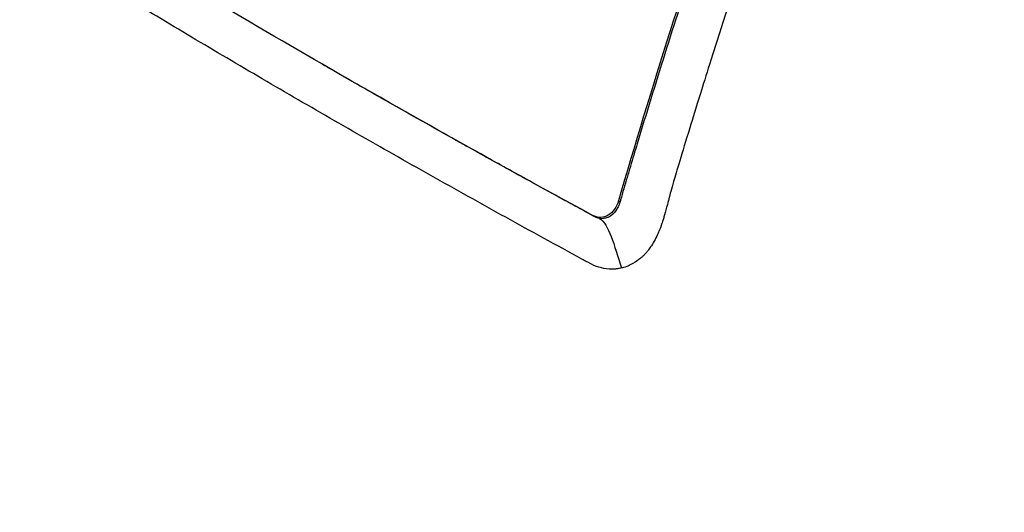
# Model space of a CAD drawing. Header units: millimetres. Extents: x 0 to 5219, y 0 to 2970.
# Tile 222 of 237: x 3288 to 3311, y 1935 to 1947. Entities that reach past the tile are written whole.
import ezdxf

# ---------------------------------------------------------------- set-up
doc = ezdxf.new("R2010")
doc.units = ezdxf.units.MM
doc.header["$LTSCALE"] = 0.2
doc.layers.add('01_Object Line', color=4, linetype='Continuous')

# ---------------------------------------------------------------- blocks, each defined once
blk = doc.blocks.new('A$Ccee225a8')
for p, q in [((-175.02, 636.281), (-174.969, 636.252)), ((-174.966, 636.25), (-174.969, 636.252)), ((-168.08, 633.078), (-168.042, 633.056)), ((-168.69, 632.738), (-168.639, 632.708))]:
    blk.add_line(p, q)
for points, knots in [([(-163.709, 667.284), (-163.81, 667.342), (-164.15, 667.533), (-164.789, 667.866), (-165.061, 668.002), (-165.875, 668.39), (-166.421, 668.627), (-168.059, 669.274), (-169.16, 669.622), (-170.976, 670.074), (-171.726, 670.23), (-172.888, 670.413), (-173.309, 670.468), (-174.852, 670.627), (-175.97, 670.662), (-178.528, 670.556), (-179.988, 670.357), (-182.229, 669.808), (-183.032, 669.56), (-187.686, 667.828), (-190.79, 665.437), (-194.461, 661.446), (-195.682, 659.789), (-198.339, 655.315), (-200.38, 651.052), (-202.025, 641.931), (-202.278, 638.746), (-202.19, 632.279), (-201.848, 629.002), (-201.208, 625.774)], [-11.591769, -11.591769, -11.591769, -11.591769, -11.369233, -11.369233, -11.2055, -11.2055, -10.879051, -10.879051, -10.229253, -10.229253, -9.808886, -9.808886, -9.569695, -9.569695, -8.931682, -8.931682, -8.097781, -8.097781, -7.622133, -7.622133, -5.29353, -5.29353, -3.945591, -3.945591, -1.974095, -1.974095, -0.987299, -0.987299, -0.000001, -0.000001, -0.000001, -0.000001]), ([(-164.228, 664.434), (-164.254, 664.449), (-164.274, 664.46), (-164.319, 664.486), (-164.342, 664.499), (-164.41, 664.537), (-164.456, 664.563), (-164.593, 664.639), (-164.685, 664.689), (-164.966, 664.841), (-165.155, 664.939), (-165.766, 665.246), (-166.186, 665.441), (-167.835, 666.15), (-169.094, 666.569), (-172.038, 667.307), (-173.747, 667.544), (-177.854, 667.658), (-180.238, 667.337), (-186.28, 665.457), (-189.404, 663.34), (-195.055, 657.653), (-197.172, 653.844), (-199.891, 646.802), (-200.749, 643.018), (-201.49, 635.028), (-201.36, 630.888), (-200.725, 626.728)], [-6.407087, -6.407087, -6.407087, -6.407087, -6.401237, -6.401237, -6.39525, -6.39525, -6.383254, -6.383254, -6.359103, -6.359103, -6.309555, -6.309555, -6.200269, -6.200269, -5.881807, -5.881807, -5.449682, -5.449682, -4.832371, -4.832371, -3.815475, -3.815475, -2.514487, -2.514487, -1.264317, -1.264317, -0.000001, -0.000001, -0.000001, -0.000001]), ([(-163.709, 667.284), (-163.541, 667.187), (-163.09, 666.927), (-162.059, 666.25), (-161.652, 665.967), (-160.98, 665.476), (-160.713, 665.273), (-159.394, 664.245), (-158.357, 663.341), (-156.688, 661.723), (-156.034, 661.045), (-154.549, 659.4), (-153.731, 658.41), (-151.897, 655.992), (-150.91, 654.53), (-148.767, 650.957), (-147.663, 648.791), (-146.445, 645.93), (-146.199, 645.322), (-145.846, 644.402), (-145.732, 644.095), (-145.509, 643.481), (-145.4, 643.174), (-145.239, 642.705), (-145.186, 642.546), (-145.027, 642.069), (-144.926, 641.756), (-144.729, 641.129), (-144.635, 640.819), (-144.497, 640.351), (-144.452, 640.196), (-144.36, 639.874), (-144.314, 639.709), (-144.224, 639.381), (-144.179, 639.217), (-144.048, 638.721), (-143.961, 638.384), (-143.804, 637.75), (-143.73, 637.439), (-143.588, 636.82), (-143.521, 636.514), (-143.325, 635.585), (-143.205, 634.96), (-142.979, 633.675), (-142.874, 633.005), (-142.701, 631.761), (-142.631, 631.187), (-142.55, 630.422), (-142.534, 630.262), (-142.456, 629.458), (-142.406, 628.819), (-142.348, 627.86), (-142.331, 627.539), (-142.304, 626.905), (-142.294, 626.588), (-142.278, 625.955), (-142.273, 625.644), (-142.27, 625.171), (-142.27, 625.011), (-142.271, 624.7), (-142.272, 624.549), (-142.275, 624.236), (-142.278, 624.079), (-142.287, 623.634), (-142.295, 623.331), (-142.393, 620.736), (-142.633, 618.481), (-143.061, 616.097), (-143.098, 615.896), (-143.176, 615.494), (-143.215, 615.298), (-143.295, 614.914), (-143.335, 614.725), (-143.417, 614.354), (-143.459, 614.172), (-143.543, 613.815), (-143.586, 613.637), (-143.712, 613.13), (-143.799, 612.794), (-144.063, 611.831), (-144.252, 611.205), (-144.529, 610.352), (-144.617, 610.089), (-144.751, 609.705), (-144.794, 609.583), (-144.923, 609.224), (-145.01, 608.989), (-145.183, 608.536), (-145.267, 608.321), (-145.516, 607.701), (-145.685, 607.302), (-146.165, 606.219), (-146.489, 605.547), (-147.085, 604.401), (-147.351, 603.92), (-148.039, 602.744), (-148.473, 602.062), (-149.154, 601.078), (-149.386, 600.757), (-149.742, 600.284), (-149.862, 600.128), (-150.044, 599.897), (-150.105, 599.821), (-150.196, 599.706), (-150.227, 599.668), (-150.273, 599.611), (-150.288, 599.592), (-150.319, 599.555), (-150.334, 599.536), (-150.35, 599.517)], [0.000492, 0.000492, 0.000492, 0.000492, 0.070477, 0.070477, 0.116784, 0.116784, 0.147598, 0.147598, 0.270163, 0.270163, 0.35129, 0.35129, 0.459378, 0.459378, 0.603543, 0.603543, 0.795477, 0.795477, 0.846759, 0.846759, 0.872247, 0.872247, 0.897546, 0.897546, 0.910816, 0.910816, 0.936058, 0.936058, 0.961053, 0.961053, 0.973407, 0.973407, 0.986612, 0.986612, 0.999925, 0.999925, 1.026343, 1.026343, 1.051465, 1.051465, 1.076258, 1.076258, 1.125243, 1.125243, 1.177878, 1.177878, 1.224985, 1.224985, 1.237745, 1.237745, 1.287061, 1.287061, 1.311764, 1.311764, 1.336615, 1.336615, 1.361333, 1.361333, 1.372959, 1.372959, 1.384222, 1.384222, 1.395507, 1.395507, 1.41867, 1.41867, 1.596072, 1.596072, 1.612752, 1.612752, 1.628768, 1.628768, 1.644172, 1.644172, 1.659003, 1.659003, 1.673475, 1.673475, 1.702106, 1.702106, 1.756638, 1.756638, 1.781274, 1.781274, 1.792708, 1.792708, 1.814679, 1.814679, 1.835454, 1.835454, 1.874477, 1.874477, 1.942807, 1.942807, 1.994085, 1.994085, 2.070998, 2.070998, 2.109452, 2.109452, 2.128666, 2.128666, 2.138273, 2.138273, 2.143077, 2.143077, 2.145479, 2.145479, 2.147874, 2.147874, 2.147874, 2.147874]), ([(-164.228, 664.434), (-164.188, 664.411), (-164.156, 664.392), (-164.085, 664.351), (-164.05, 664.33), (-163.943, 664.267), (-163.871, 664.225), (-163.655, 664.094), (-163.511, 664.005), (-163.064, 663.722), (-162.76, 663.521), (-161.717, 662.798), (-160.975, 662.228), (-158.675, 660.303), (-157.154, 658.789), (-155.406, 656.759), (-155.087, 656.375), (-154.007, 655.031), (-153.271, 654.033), (-152.132, 652.353), (-151.708, 651.694), (-150.764, 650.145), (-150.254, 649.247), (-149.343, 647.518), (-148.935, 646.693), (-148.342, 645.403), (-148.141, 644.949), (-146.966, 642.191), (-146.142, 639.797), (-145.163, 636.133), (-144.881, 634.908), (-144.403, 632.441), (-144.208, 631.199), (-143.911, 628.734), (-143.809, 627.512), (-143.69, 625.069), (-143.675, 623.848), (-143.824, 617.75), (-144.663, 613.097), (-146.546, 607.908), (-146.935, 606.96), (-147.994, 604.666), (-148.706, 603.359), (-149.883, 601.52), (-150.293, 600.928), (-151.148, 599.786), (-151.593, 599.237), (-152.054, 598.711)], [0.000001, 0.000001, 0.000001, 0.000001, 0.017289, 0.017289, 0.034993, 0.034993, 0.070506, 0.070506, 0.142461, 0.142461, 0.294734, 0.294734, 0.67969, 0.67969, 1.52071, 1.52071, 1.712137, 1.712137, 2.17847, 2.17847, 2.468632, 2.468632, 2.845677, 2.845677, 3.177241, 3.177241, 3.354712, 3.354712, 4.246918, 4.246918, 4.688059, 4.688059, 5.129475, 5.129475, 5.562211, 5.562211, 5.997516, 5.997516, 7.753462, 7.753462, 8.159608, 8.159608, 8.770872, 8.770872, 9.07783, 9.07783, 9.385555, 9.385555, 9.385555, 9.385555]), ([(-162.721, 648.759), (-163.731, 646.178), (-164.677, 643.597), (-166.469, 638.366), (-167.308, 635.72), (-168.08, 633.078)], [-1.719587, -1.719587, -1.719587, -1.719587, -0.870829, -0.870829, -0.000001, -0.000001, -0.000001, -0.000001]), ([(-165.608, 640.752), (-166.088, 639.343), (-166.549, 637.934), (-166.991, 636.527), (-167.212, 635.823), (-167.428, 635.119), (-167.64, 634.416), (-167.692, 634.24), (-167.745, 634.065), (-167.797, 633.889), (-167.81, 633.845), (-167.823, 633.801), (-167.836, 633.757), (-167.843, 633.735), (-167.849, 633.713), (-167.856, 633.691), (-167.862, 633.669), (-167.869, 633.647), (-167.875, 633.625), (-167.901, 633.538), (-167.927, 633.45), (-167.953, 633.362), (-167.979, 633.274), (-168.004, 633.186), (-168.03, 633.099), (-168.033, 633.088), (-168.036, 633.077), (-168.04, 633.066), (-168.04, 633.063), (-168.041, 633.059), (-168.042, 633.056)], [0, 0, 0, 0, 0.548701, 0.548701, 0.548701, 0.823051, 0.823051, 0.823051, 0.891639, 0.891639, 0.891639, 0.908786, 0.908786, 0.908786, 0.917359, 0.917359, 0.917359, 0.925933, 0.925933, 0.925933, 0.960226, 0.960226, 0.960226, 0.99452, 0.99452, 0.99452, 0.998807, 0.998807, 0.998807, 1, 1, 1, 1]), ([(-164.657, 640.203), (-165.102, 638.895), (-165.531, 637.586), (-165.943, 636.279), (-166.022, 636.028), (-166.093, 635.8), (-166.157, 635.597), (-166.26, 635.266), (-166.342, 634.999), (-166.405, 634.794), (-166.596, 634.178), (-166.72, 633.758), (-166.785, 633.534), (-166.81, 633.448), (-166.832, 633.369), (-166.853, 633.295), (-166.867, 633.245), (-166.876, 633.211), (-166.899, 633.123), (-166.912, 633.074), (-166.928, 633.015), (-166.945, 632.947), (-166.947, 632.941), (-166.948, 632.936), (-166.95, 632.931), (-166.972, 632.844), (-166.993, 632.768), (-167.012, 632.704), (-167.021, 632.672), (-167.029, 632.644), (-167.038, 632.618), (-167.042, 632.605), (-167.048, 632.586), (-167.056, 632.563), (-167.06, 632.552), (-167.064, 632.539), (-167.069, 632.526), (-167.072, 632.516), (-167.075, 632.506), (-167.079, 632.495), (-167.082, 632.487), (-167.085, 632.478), (-167.089, 632.469), (-167.094, 632.456), (-167.099, 632.442), (-167.104, 632.429), (-167.118, 632.393), (-167.133, 632.357), (-167.149, 632.32), (-167.167, 632.28), (-167.19, 632.228), (-167.222, 632.168), (-167.246, 632.123), (-167.274, 632.074), (-167.308, 632.022), (-167.33, 631.987), (-167.352, 631.957), (-167.372, 631.931), (-167.379, 631.921), (-167.387, 631.912), (-167.393, 631.904), (-167.401, 631.894), (-167.408, 631.886), (-167.415, 631.877), (-167.432, 631.857), (-167.447, 631.841), (-167.46, 631.827), (-167.48, 631.805), (-167.496, 631.79), (-167.505, 631.781), (-167.521, 631.765), (-167.538, 631.75), (-167.556, 631.735), (-167.609, 631.689), (-167.67, 631.645), (-167.738, 631.608), (-167.749, 631.602), (-167.759, 631.596), (-167.77, 631.591), (-167.813, 631.569), (-167.852, 631.552), (-167.885, 631.54), (-167.943, 631.519), (-167.984, 631.509), (-168.005, 631.504)], [-1, -1, -1, -1, -0.571429, -0.571429, -0.571429, -0.517013, -0.517013, -0.517013, -0.428571, -0.428571, -0.428571, -0.285714, -0.285714, -0.285714, -0.251318, -0.251318, -0.251318, -0.22809, -0.22809, -0.22809, -0.215245, -0.215245, -0.215245, -0.214286, -0.214286, -0.214286, -0.190326, -0.190326, -0.190326, -0.178571, -0.178571, -0.178571, -0.170079, -0.170079, -0.170079, -0.165897, -0.165897, -0.165897, -0.16301, -0.16301, -0.16301, -0.160714, -0.160714, -0.160714, -0.15572, -0.15572, -0.15572, -0.142857, -0.142857, -0.142857, -0.122369, -0.122369, -0.122369, -0.107143, -0.107143, -0.107143, -0.098661, -0.098661, -0.098661, -0.095602, -0.095602, -0.095602, -0.092244, -0.092244, -0.092244, -0.084114, -0.084114, -0.084114, -0.071429, -0.071429, -0.071429, -0.062578, -0.062578, -0.062578, -0.035714, -0.035714, -0.035714, -0.032876, -0.032876, -0.032876, -0.020946, -0.020946, -0.020946, 0, 0, 0, 0]), ([(-168.69, 632.738), (-170.862, 633.918), (-172.974, 635.1), (-175.02, 636.281), (-177.049, 637.452), (-179.012, 638.622), (-180.906, 639.789)], [0, 0, 0, 0, 0.502185, 0.502185, 0.502185, 1, 1, 1, 1]), ([(-175.056, 635.141), (-175.057, 635.142), (-175.058, 635.142), (-175.059, 635.143), (-175.625, 635.469), (-176.186, 635.796), (-176.741, 636.122), (-177.297, 636.449), (-177.848, 636.775), (-178.393, 637.101), (-178.939, 637.427), (-179.479, 637.753), (-180.014, 638.079), (-180.281, 638.242), (-180.547, 638.405), (-180.812, 638.567), (-180.845, 638.588), (-180.878, 638.608), (-180.911, 638.628), (-180.927, 638.638), (-180.944, 638.649), (-180.96, 638.659), (-180.977, 638.669), (-180.993, 638.679), (-181.01, 638.69), (-181.075, 638.733), (-181.137, 638.785), (-181.196, 638.845), (-181.255, 638.906), (-181.309, 638.973), (-181.359, 639.048), (-181.371, 639.067), (-181.383, 639.086), (-181.395, 639.105), (-181.401, 639.115), (-181.407, 639.125), (-181.412, 639.134)], [-0.8616263, -0.8616263, -0.8616263, -0.8616263, -0.861572, -0.861572, -0.861572, -0.826965, -0.826965, -0.826965, -0.7923494, -0.7923494, -0.7923494, -0.7577381, -0.7577381, -0.7577381, -0.7404325, -0.7404325, -0.7404325, -0.7382693, -0.7382693, -0.7382693, -0.7371877, -0.7371877, -0.7371877, -0.7361061, -0.7361061, -0.7361061, -0.7317796, -0.7317796, -0.7317796, -0.7274532, -0.7274532, -0.7274532, -0.7263716, -0.7263716, -0.7263716, -0.7258308, -0.7258308, -0.7258308, -0.7258308]), ([(-174.323, 635.88), (-174.53, 635.999), (-174.737, 636.117), (-174.942, 636.236), (-174.95, 636.241), (-174.958, 636.245), (-174.966, 636.25)], [0.44954814, 0.44954814, 0.44954814, 0.44954814, 0.50001116, 0.50001116, 0.50001116, 0.50198951, 0.50198951, 0.50198951, 0.50198951]), ([(-171.235, 634.135), (-171.418, 634.237), (-171.601, 634.339), (-171.783, 634.441), (-172.318, 634.741), (-172.849, 635.04), (-173.375, 635.339), (-173.693, 635.519), (-174.009, 635.7), (-174.323, 635.88)], [0.202345, 0.202345, 0.202345, 0.202345, 0.2457321, 0.2457321, 0.2457321, 0.3728716, 0.3728716, 0.3728716, 0.4495481, 0.4495481, 0.4495481, 0.4495481]), ([(-168.005, 631.504), (-168.024, 631.499), (-168.043, 631.495), (-168.063, 631.491), (-168.073, 631.489), (-168.082, 631.488), (-168.092, 631.486), (-168.102, 631.485), (-168.112, 631.484), (-168.122, 631.482), (-168.131, 631.481), (-168.141, 631.48), (-168.151, 631.479), (-168.161, 631.478), (-168.171, 631.478), (-168.181, 631.477), (-168.2, 631.476), (-168.22, 631.475), (-168.24, 631.475), (-168.32, 631.476), (-168.4, 631.485), (-168.479, 631.505), (-168.558, 631.524), (-168.636, 631.554), (-168.712, 631.592), (-168.731, 631.601), (-168.75, 631.612), (-168.769, 631.622), (-168.787, 631.632), (-168.806, 631.642), (-168.825, 631.652), (-168.862, 631.673), (-168.9, 631.693), (-168.937, 631.713), (-169.237, 631.877), (-169.536, 632.04), (-169.833, 632.203), (-170.428, 632.53), (-171.019, 632.856), (-171.604, 633.183), (-172.19, 633.509), (-172.771, 633.836), (-173.346, 634.163), (-173.921, 634.489), (-174.491, 634.815), (-175.056, 635.141)], [-1, -1, -1, -1, -0.9989185, -0.9989185, -0.9989185, -0.9983778, -0.9983778, -0.9983778, -0.9978371, -0.9978371, -0.9978371, -0.9972963, -0.9972963, -0.9972963, -0.9967556, -0.9967556, -0.9967556, -0.9956741, -0.9956741, -0.9956741, -0.9913482, -0.9913482, -0.9913482, -0.9870224, -0.9870224, -0.9870224, -0.9859409, -0.9859409, -0.9859409, -0.9848594, -0.9848594, -0.9848594, -0.9826965, -0.9826965, -0.9826965, -0.965393, -0.965393, -0.965393, -0.930786, -0.930786, -0.930786, -0.896179, -0.896179, -0.896179, -0.8616263, -0.8616263, -0.8616263, -0.8616263]), ([(-168.639, 632.708), (-168.645, 632.711), (-168.651, 632.715), (-168.657, 632.718), (-168.665, 632.723), (-168.674, 632.727), (-168.682, 632.732), (-168.7, 632.741), (-168.717, 632.751), (-168.734, 632.76), (-168.803, 632.797), (-168.871, 632.835), (-168.94, 632.872), (-169.008, 632.909), (-169.077, 632.947), (-169.145, 632.984), (-169.162, 632.993), (-169.179, 633.003), (-169.197, 633.012), (-169.214, 633.021), (-169.231, 633.031), (-169.248, 633.04), (-169.282, 633.059), (-169.316, 633.077), (-169.35, 633.096), (-169.624, 633.245), (-169.896, 633.395), (-170.167, 633.544), (-170.525, 633.741), (-170.881, 633.938), (-171.235, 634.135)], [0, 0, 0, 0, 0.0013857, 0.0013857, 0.0013857, 0.0033723, 0.0033723, 0.0033723, 0.0073454, 0.0073454, 0.0073454, 0.0232379, 0.0232379, 0.0232379, 0.0391303, 0.0391303, 0.0391303, 0.0431034, 0.0431034, 0.0431034, 0.0470765, 0.0470765, 0.0470765, 0.0550227, 0.0550227, 0.0550227, 0.1185925, 0.1185925, 0.1185925, 0.202345, 0.202345, 0.202345, 0.202345]), ([(-168.08, 633.078), (-168.1, 633.008), (-168.13, 632.943), (-168.21, 632.826), (-168.261, 632.777), (-168.373, 632.71), (-168.432, 632.692), (-168.527, 632.688), (-168.561, 632.692), (-168.627, 632.709), (-168.659, 632.721), (-168.69, 632.738)], [-0.09630603, -0.09630603, -0.09630603, -0.09630603, -0.07320762, -0.07320762, -0.04828154, -0.04828154, -0.02519492, -0.02519492, -0.01231734, -0.01231734, -0.000001, -0.000001, -0.000001, -0.000001]), ([(-168.042, 633.056), (-168.045, 633.049), (-168.047, 633.041), (-168.05, 633.033), (-168.057, 633.011), (-168.064, 632.99), (-168.073, 632.97), (-168.09, 632.929), (-168.111, 632.891), (-168.134, 632.856), (-168.18, 632.787), (-168.239, 632.732), (-168.305, 632.698), (-168.339, 632.681), (-168.374, 632.669), (-168.411, 632.664), (-168.447, 632.658), (-168.485, 632.659), (-168.524, 632.666)], [0, 0, 0, 0, 0.0317634, 0.0317634, 0.0317634, 0.1197849, 0.1197849, 0.1197849, 0.2958279, 0.2958279, 0.2958279, 0.647914, 0.647914, 0.647914, 0.823957, 0.823957, 0.823957, 0.9999999, 0.9999999, 0.9999999, 0.9999999]), ([(-168.524, 632.666), (-168.542, 632.67), (-168.56, 632.675), (-168.578, 632.681), (-168.587, 632.684), (-168.595, 632.688), (-168.604, 632.691), (-168.613, 632.695), (-168.622, 632.699), (-168.631, 632.704), (-168.633, 632.705), (-168.636, 632.707), (-168.639, 632.708)], [0.0000001, 0.0000001, 0.0000001, 0.0000001, 0.4648523, 0.4648523, 0.4648523, 0.6972784, 0.6972784, 0.6972784, 0.9297046, 0.9297046, 0.9297046, 0.9999999, 0.9999999, 0.9999999, 0.9999999])]:
    blk.add_open_spline(points, degree=3, knots=knots)
blk.add_open_spline([(-168.524, 632.666), (-168.303, 632.539), (-168.184, 632.042), (-168.005, 631.504)], degree=3)

msp = doc.modelspace()

# ---------------------------------------------------------------- block references
at = {"layer": '01_Object Line'}
msp.add_blockref('A$Ccee225a8', (3470.513, 1309.722), dxfattribs=at)

doc.saveas('drawing.dxf')
